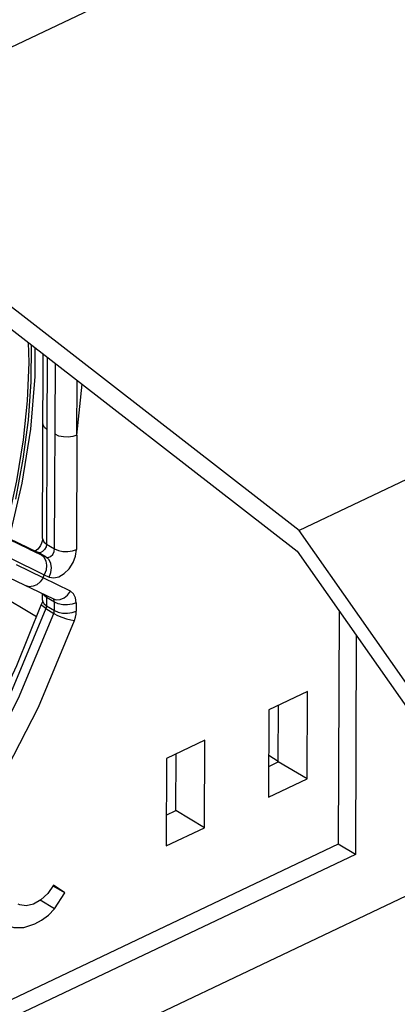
# Model space of a CAD drawing. Extents: x 0 to 594, y 0 to 420.
# Tile 26 of 38: x 544.87 to 549.26, y 83.19 to 94.62. Entities that reach past the tile are written whole.
import ezdxf

# ---------------------------------------------------------------- set-up
doc = ezdxf.new("R2010")
doc.units = 0
doc.header["$LTSCALE"] = 32.67
doc.layers.get('0').update_dxf_attribs({"linetype": 'CONTINUOUS'})

msp = doc.modelspace()

# ---------------------------------------------------------------- linework, layer by layer
at = {"color": 7, "linetype": 'CONTINUOUS'}
for p, q in [((552.936, 98.175), (542.361, 93.159)), ((560.037, 94.345), (548.122, 88.693)), ((548.122, 88.693), (542.361, 93.159)), ((542.339, 92.918), (548.1, 88.452)), ((545.14, 88.599), (545.148, 90.74)), ((545.194, 90.704), (545.191, 89.865)), ((545.539, 89.801), (545.542, 90.435)), ((550.226, 85.696), (548.122, 88.693)), ((544.752, 88.599), (545.08, 88.441)), ((545.068, 88.462), (545.055, 88.453)), ((545.084, 88.477), (545.068, 88.462)), ((548.1, 88.452), (549.96, 85.802)), ((544.666, 88.185), (545.265, 87.898)), ((545.069, 87.69), (544.562, 87.992)), ((545.138, 87.884), (545.138, 87.959)), ((548.588, 87.757), (548.578, 85.05)), ((548.788, 87.472), (548.778, 84.93)), ((548.219, 86.822), (547.772, 86.61)), ((548.215, 85.807), (548.219, 86.822)), ((547.881, 86.006), (547.884, 86.664)), ((547.772, 86.61), (547.768, 85.595)), ((547.027, 86.257), (546.58, 86.045)), ((547.024, 85.241), (547.027, 86.257)), ((546.69, 85.44), (546.692, 86.098)), ((546.58, 86.045), (546.577, 85.029)), ((547.881, 86.012), (547.77, 86.078)), ((547.77, 85.953), (547.881, 86.006)), ((548.215, 85.807), (547.881, 86.006)), ((547.768, 85.595), (548.215, 85.807)), ((551.87, 85.636), (532.429, 76.414)), ((546.578, 85.387), (546.69, 85.44)), ((547.024, 85.241), (546.69, 85.44)), ((546.577, 85.029), (547.024, 85.241)), ((548.578, 85.05), (541.507, 81.696)), ((548.778, 84.93), (548.578, 85.05)), ((548.778, 84.93), (541.506, 81.481)), ((545.398, 84.486), (545.261, 84.564)), ((545.398, 84.486), (545.266, 84.574)), ((545.28, 84.298), (545.398, 84.486)), ((545.28, 84.298), (545.112, 84.399))]:
    msp.add_line(p, q, dxfattribs=at)
at = {"color": 9, "linetype": 'CONTINUOUS'}
for p, q in [((545.28, 88.479), (545.288, 90.632)), ((545.539, 89.801), (545.599, 90.391)), ((545.145, 89.929), (545.145, 89.929)), ((545.191, 89.865), (545.186, 88.535)), ((545.539, 89.801), (545.534, 88.471)), ((544.985, 88.475), (544.75, 88.588)), ((544.883, 88.536), (544.892, 88.531)), ((545.186, 88.535), (545.28, 88.479)), ((544.757, 88.375), (545.158, 88.179)), ((544.985, 88.475), (545.182, 88.381)), ((545.023, 88.469), (545.031, 88.464)), ((545.088, 88.437), (545.08, 88.441)), ((545.088, 88.437), (545.08, 88.441)), ((545.182, 88.381), (545.088, 88.437)), ((545.146, 88.141), (544.836, 88.292)), ((545.146, 88.141), (545.158, 88.179)), ((545.158, 88.179), (545.215, 88.152)), ((545.463, 87.988), (545.146, 88.141)), ((545.277, 87.861), (545.184, 87.916)), ((545.184, 87.916), (545.184, 87.819)), ((545.138, 87.884), (545.139, 87.874)), ((545.139, 87.874), (545.153, 87.845)), ((545.153, 87.845), (545.184, 87.819)), ((545.184, 87.819), (545.277, 87.764)), ((545.277, 87.764), (545.277, 87.861)), ((545.532, 87.853), (545.531, 87.756)), ((545.177, 87.786), (545.271, 87.73))]:
    msp.add_line(p, q, dxfattribs=at)
for points in [[(544.736, 88.784), (544.842, 89.268), (544.919, 89.746), (544.964, 90.199), (544.982, 90.641), (544.976, 90.874)], [(545.008, 90.849), (545.003, 90.419), (544.971, 89.974), (544.912, 89.521), (544.824, 89.055)], [(545.191, 89.865), (545.161, 89.89), (545.147, 89.918), (545.145, 89.929)], [(545.539, 89.801), (545.492, 89.785), (545.439, 89.777), (545.384, 89.779), (545.33, 89.789), (545.285, 89.809)], [(545.186, 88.535), (545.18, 88.503), (545.163, 88.471), (545.139, 88.447), (545.112, 88.434), (545.088, 88.437)], [(545.14, 88.599), (545.141, 88.589), (545.156, 88.56), (545.186, 88.535)], [(545.125, 88.409), (545.158, 88.379), (545.178, 88.338), (545.186, 88.288), (545.18, 88.233), (545.158, 88.179)], [(545.182, 88.381), (545.206, 88.379), (545.232, 88.391), (545.257, 88.415), (545.274, 88.447), (545.28, 88.479)], [(545.215, 88.152), (545.236, 88.204), (545.243, 88.258), (545.236, 88.309), (545.215, 88.351), (545.182, 88.381)], [(545.215, 88.152), (545.269, 88.141), (545.33, 88.155), (545.392, 88.193), (545.449, 88.249), (545.494, 88.319), (545.523, 88.396), (545.534, 88.471)], [(545.28, 88.479), (545.323, 88.46), (545.376, 88.449), (545.432, 88.448), (545.487, 88.455), (545.534, 88.471)], [(545.146, 88.141), (545.113, 88.096), (545.074, 88.063), (545.029, 88.044), (544.982, 88.04), (544.948, 88.05)], [(545.184, 87.916), (545.153, 87.942), (545.147, 87.955)], [(545.179, 87.939), (545.182, 87.935), (545.184, 87.916)], [(545.265, 87.898), (545.298, 87.888), (545.344, 87.89), (545.389, 87.909), (545.43, 87.943), (545.463, 87.988)], [(545.532, 87.853), (545.524, 87.912), (545.5, 87.958), (545.463, 87.988)], [(545.177, 87.786), (545.146, 87.808), (545.129, 87.826), (545.128, 87.837)], [(545.184, 87.819), (545.183, 87.808), (545.181, 87.797), (545.177, 87.786)], [(545.277, 87.861), (545.275, 87.879), (545.268, 87.893), (545.264, 87.897)], [(545.532, 87.853), (545.484, 87.836), (545.43, 87.829), (545.374, 87.831), (545.321, 87.842), (545.277, 87.861)], [(545.177, 87.786), (544.766, 86.801), (544.27, 85.842), (543.697, 84.923), (543.057, 84.059), (542.359, 83.265)], [(542.453, 83.21), (543.15, 84.003), (543.791, 84.867), (544.364, 85.786), (544.86, 86.746), (545.271, 87.73)], [(545.271, 87.73), (545.274, 87.742), (545.276, 87.753), (545.277, 87.764)], [(545.271, 87.73), (545.314, 87.707), (545.364, 87.686), (545.417, 87.667), (545.467, 87.654), (545.51, 87.647)], [(545.277, 87.764), (545.321, 87.745), (545.373, 87.734), (545.43, 87.732), (545.484, 87.739), (545.531, 87.756)], [(545.51, 87.647), (545.522, 87.684), (545.529, 87.72), (545.531, 87.756)], [(542.633, 83.03), (543.345, 83.841), (543.999, 84.723), (544.584, 85.661), (545.091, 86.641), (545.51, 87.647)]]:
    msp.add_lwpolyline(points, dxfattribs=at)
at = {"color": 7, "linetype": 'CONTINUOUS'}
for points in [[(544.754, 88.608), (544.903, 89.242), (545.003, 89.867), (545.053, 90.479), (545.053, 90.814)], [(545.14, 88.599), (545.139, 88.586), (545.135, 88.567), (545.127, 88.544), (545.115, 88.519), (545.1, 88.496), (545.084, 88.477)], [(542.289, 83.282), (542.796, 83.845), (543.275, 84.446), (543.723, 85.081), (544.136, 85.743), (544.51, 86.426), (544.841, 87.126), (545.128, 87.837)], [(545.138, 87.884), (545.137, 87.872), (545.134, 87.856), (545.128, 87.837)], [(545.266, 84.574), (545.199, 84.479), (545.119, 84.403), (545.034, 84.353), (544.949, 84.334), (544.874, 84.346), (544.857, 84.354)], [(545.049, 84.124), (545.129, 84.169), (545.207, 84.227), (545.28, 84.298)], [(544.706, 84.119), (544.806, 84.081), (544.923, 84.082), (545.049, 84.124)]]:
    msp.add_lwpolyline(points, dxfattribs=at)

doc.saveas('drawing.dxf')
